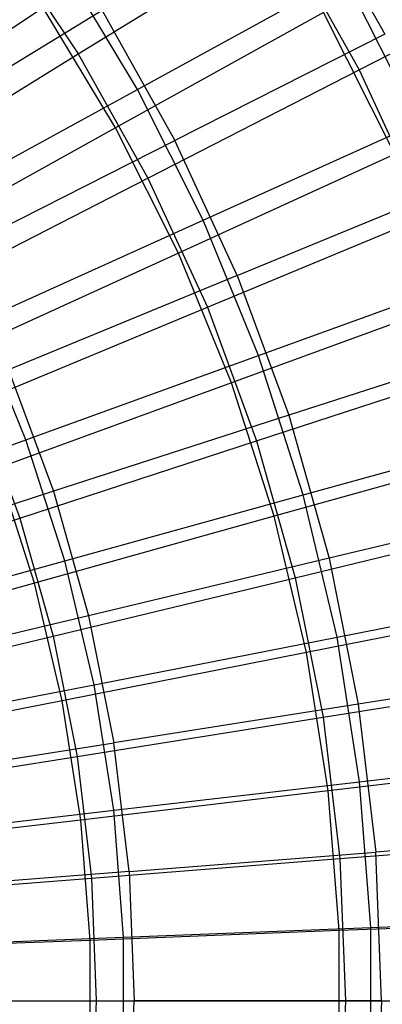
# Model space of a CAD drawing. Extents: x 0.05 to 6.09, y -3 to 3.03.
# Tile 87 of 124: x 4.32 to 4.62, y 0.01 to 0.83. Entities that reach past the tile are written whole.
import ezdxf

# ---------------------------------------------------------------- set-up
doc = ezdxf.new("R2010")
doc.units = 0
doc.header["$MEASUREMENT"] = 0
doc.layers.get('0').update_dxf_attribs({"color": 13, "linetype": 'CONTINUOUS'})

# ---------------------------------------------------------------- blocks, each defined once
blk = doc.blocks.new('GRUPUJ_1')
at = {"color": 0}
for p, q in [((4.50402, 3.93874, 0.68189), (4.57171, 3.81787, 0.68139)), ((4.50402, 3.93874, 0.68189), (4.57171, 3.81787, 0.68139)), ((4.31783, 3.8015, 5.77324), (4.48522, 3.90469, 5.63763)), ((4.31783, 3.8015, 5.77324), (4.48522, 3.90469, 5.63763)), ((4.48522, 3.90469, 5.63763), (4.55041, 3.78829, 5.63715)), ((4.48522, 3.90469, 5.63763), (4.55041, 3.78829, 5.63715)), ((4.25233, 3.89954, 5.77373), (4.31783, 3.8015, 5.77324)), ((4.25233, 3.89954, 5.77373), (4.31783, 3.8015, 5.77324)), ((4.36698, 3.77214, 0.48169), (4.30434, 3.87594, 0.48215)), ((4.36698, 3.77214, 0.48169), (4.30434, 3.87594, 0.48215)), ((4.55041, 3.78829, 5.63715), (4.71556, 3.87301, 5.4868)), ((4.55041, 3.78829, 5.63715), (4.71556, 3.87301, 5.4868)), ((4.36698, 3.77214, 0.48169), (4.53842, 3.86619, 0.61521)), ((4.36698, 3.77214, 0.48169), (4.53842, 3.86619, 0.61521)), ((4.5996, 3.74436, 0.61476), (4.53842, 3.86619, 0.61521)), ((4.5996, 3.74436, 0.61476), (4.53842, 3.86619, 0.61521)), ((4.28873, 3.83957, 5.83356), (4.11651, 3.72574, 5.94954)), ((4.28873, 3.83957, 5.83356), (4.11651, 3.72574, 5.94954)), ((4.33767, 3.83743, 0.54362), (4.16279, 3.73082, 0.42069)), ((4.33767, 3.83743, 0.54362), (4.16279, 3.73082, 0.42069)), ((4.34871, 3.74017, 5.83311), (4.28873, 3.83957, 5.83356)), ((4.34871, 3.74017, 5.83311), (4.28873, 3.83957, 5.83356)), ((4.33767, 3.83743, 0.54362), (4.39792, 3.72985, 0.54317)), ((4.33767, 3.83743, 0.54362), (4.39792, 3.72985, 0.54317)), ((4.52106, 3.8358, 5.70189), (4.34871, 3.74017, 5.83311)), ((4.52106, 3.8358, 5.70189), (4.34871, 3.74017, 5.83311)), ((4.58005, 3.71833, 5.70146), (4.52106, 3.8358, 5.70189)), ((4.58005, 3.71833, 5.70146), (4.52106, 3.8358, 5.70189)), ((4.57171, 3.81787, 0.68139), (4.39792, 3.72985, 0.54317)), ((4.57171, 3.81787, 0.68139), (4.39792, 3.72985, 0.54317)), ((4.14203, 3.69323, 5.89336), (4.31783, 3.8015, 5.77324)), ((4.14203, 3.69323, 5.89336), (4.31783, 3.8015, 5.77324)), ((4.31783, 3.8015, 5.77324), (4.37544, 3.69863, 5.77281)), ((4.31783, 3.8015, 5.77324), (4.37544, 3.69863, 5.77281)), ((4.37544, 3.69863, 5.77281), (4.55041, 3.78829, 5.63715)), ((4.37544, 3.69863, 5.77281), (4.55041, 3.78829, 5.63715)), ((4.55041, 3.78829, 5.63715), (4.60626, 3.66713, 5.63673)), ((4.55041, 3.78829, 5.63715), (4.60626, 3.66713, 5.63673)), ((4.18726, 3.67347, 0.36323), (4.36698, 3.77214, 0.48169)), ((4.18726, 3.67347, 0.36323), (4.36698, 3.77214, 0.48169)), ((4.42138, 3.66381, 0.48128), (4.36698, 3.77214, 0.48169)), ((4.42138, 3.66381, 0.48128), (4.36698, 3.77214, 0.48169)), ((4.34871, 3.74017, 5.83311), (4.1682, 3.64009, 5.94915)), ((4.34871, 3.74017, 5.83311), (4.1682, 3.64009, 5.94915)), ((4.40082, 3.63642, 5.83273), (4.34871, 3.74017, 5.83311)), ((4.40082, 3.63642, 5.83273), (4.34871, 3.74017, 5.83311)), ((4.42138, 3.66381, 0.48128), (4.5996, 3.74436, 0.61476)), ((4.42138, 3.66381, 0.48128), (4.5996, 3.74436, 0.61476)), ((4.21521, 3.63722, 0.4203), (4.39792, 3.72985, 0.54317)), ((4.21521, 3.63722, 0.4203), (4.39792, 3.72985, 0.54317)), ((4.44954, 3.61787, 0.54279), (4.39792, 3.72985, 0.54317)), ((4.44954, 3.61787, 0.54279), (4.39792, 3.72985, 0.54317)), ((4.58005, 3.71833, 5.70146), (4.40082, 3.63642, 5.83273)), ((4.58005, 3.71833, 5.70146), (4.40082, 3.63642, 5.83273)), ((4.19169, 3.60455, 5.89299), (4.37544, 3.69863, 5.77281)), ((4.19169, 3.60455, 5.89299), (4.37544, 3.69863, 5.77281)), ((4.37544, 3.69863, 5.77281), (4.4248, 3.59156, 5.77245)), ((4.37544, 3.69863, 5.77281), (4.4248, 3.59156, 5.77245)), ((4.44954, 3.61787, 0.54279), (4.6297, 3.69207, 0.68096)), ((4.44954, 3.61787, 0.54279), (4.6297, 3.69207, 0.68096)), ((4.23456, 3.57929, 0.36288), (4.42138, 3.66381, 0.48128)), ((4.23456, 3.57929, 0.36288), (4.42138, 3.66381, 0.48128)), ((4.46723, 3.55158, 0.48094), (4.42138, 3.66381, 0.48128)), ((4.46723, 3.55158, 0.48094), (4.42138, 3.66381, 0.48128)), ((4.4248, 3.59156, 5.77245), (4.60626, 3.66713, 5.63673)), ((4.4248, 3.59156, 5.77245), (4.60626, 3.66713, 5.63673)), ((4.40082, 3.63642, 5.83273), (4.21309, 3.5507, 5.94882)), ((4.40082, 3.63642, 5.83273), (4.21309, 3.5507, 5.94882)), ((4.44473, 3.52894, 5.8324), (4.40082, 3.63642, 5.83273)), ((4.44473, 3.52894, 5.8324), (4.40082, 3.63642, 5.83273)), ((4.44954, 3.61787, 0.54279), (4.26013, 3.53979, 0.41997)), ((4.44954, 3.61787, 0.54279), (4.26013, 3.53979, 0.41997)), ((4.44954, 3.61787, 0.54279), (4.49222, 3.50219, 0.54247)), ((4.44954, 3.61787, 0.54279), (4.49222, 3.50219, 0.54247)), ((4.46723, 3.55158, 0.48094), (4.65116, 3.61816, 0.61438)), ((4.46723, 3.55158, 0.48094), (4.65116, 3.61816, 0.61438)), ((4.23424, 3.51226, 5.89267), (4.4248, 3.59156, 5.77245)), ((4.23424, 3.51226, 5.89267), (4.4248, 3.59156, 5.77245)), ((4.4248, 3.59156, 5.77245), (4.46561, 3.48094, 5.77214)), ((4.4248, 3.59156, 5.77245), (4.46561, 3.48094, 5.77214)), ((4.62976, 3.59664, 5.70109), (4.44473, 3.52894, 5.8324)), ((4.62976, 3.59664, 5.70109), (4.44473, 3.52894, 5.8324)), ((4.27442, 3.48172, 0.36258), (4.23456, 3.57929, 0.36288)), ((4.27442, 3.48172, 0.36258), (4.23456, 3.57929, 0.36288)), ((4.67765, 3.5621, 0.68061), (4.49222, 3.50219, 0.54247)), ((4.67765, 3.5621, 0.68061), (4.49222, 3.50219, 0.54247)), ((4.27442, 3.48172, 0.36258), (4.46723, 3.55158, 0.48094)), ((4.27442, 3.48172, 0.36258), (4.46723, 3.55158, 0.48094)), ((4.50424, 3.43614, 0.48067), (4.46723, 3.55158, 0.48094)), ((4.50424, 3.43614, 0.48067), (4.46723, 3.55158, 0.48094)), ((4.46561, 3.48094, 5.77214), (4.65244, 3.54197, 5.63639)), ((4.46561, 3.48094, 5.77214), (4.65244, 3.54197, 5.63639)), ((4.26013, 3.53979, 0.41997), (4.29726, 3.43914, 0.41969)), ((4.26013, 3.53979, 0.41997), (4.29726, 3.43914, 0.41969)), ((4.44473, 3.52894, 5.8324), (4.25093, 3.45809, 5.94854)), ((4.44473, 3.52894, 5.8324), (4.25093, 3.45809, 5.94854)), ((4.48017, 3.41839, 5.83214), (4.44473, 3.52894, 5.8324)), ((4.48017, 3.41839, 5.83214), (4.44473, 3.52894, 5.8324)), ((4.23424, 3.51226, 5.89267), (4.26942, 3.4169, 5.89241)), ((4.23424, 3.51226, 5.89267), (4.26942, 3.4169, 5.89241)), ((4.49222, 3.50219, 0.54247), (4.29726, 3.43914, 0.41969)), ((4.49222, 3.50219, 0.54247), (4.29726, 3.43914, 0.41969)), ((4.49222, 3.50219, 0.54247), (4.52568, 3.38351, 0.54222)), ((4.49222, 3.50219, 0.54247), (4.52568, 3.38351, 0.54222)), ((4.50424, 3.43614, 0.48067), (4.69278, 3.48834, 0.61407)), ((4.50424, 3.43614, 0.48067), (4.69278, 3.48834, 0.61407)), ((4.07381, 3.40899, 0.25996), (4.27442, 3.48172, 0.36258)), ((4.07381, 3.40899, 0.25996), (4.27442, 3.48172, 0.36258)), ((4.26942, 3.4169, 5.89241), (4.46561, 3.48094, 5.77214)), ((4.26942, 3.4169, 5.89241), (4.46561, 3.48094, 5.77214)), ((4.3066, 3.38136, 0.36234), (4.27442, 3.48172, 0.36258)), ((4.3066, 3.38136, 0.36234), (4.27442, 3.48172, 0.36258)), ((4.46561, 3.48094, 5.77214), (4.49761, 3.36746, 5.77191)), ((4.46561, 3.48094, 5.77214), (4.49761, 3.36746, 5.77191)), ((4.6699, 3.47147, 5.70079), (4.48017, 3.41839, 5.83214)), ((4.6699, 3.47147, 5.70079), (4.48017, 3.41839, 5.83214)), ((4.28147, 3.36284, 5.94831), (4.25093, 3.45809, 5.94854)), ((4.28147, 3.36284, 5.94831), (4.25093, 3.45809, 5.94854)), ((4.29726, 3.43914, 0.41969), (4.09393, 3.37333, 0.313)), ((4.29726, 3.43914, 0.41969), (4.09393, 3.37333, 0.313)), ((4.29726, 3.43914, 0.41969), (4.32638, 3.33588, 0.41948)), ((4.29726, 3.43914, 0.41969), (4.32638, 3.33588, 0.41948)), ((4.3066, 3.38136, 0.36234), (4.50424, 3.43614, 0.48067)), ((4.3066, 3.38136, 0.36234), (4.50424, 3.43614, 0.48067)), ((4.5322, 3.31818, 0.48046), (4.50424, 3.43614, 0.48067)), ((4.5322, 3.31818, 0.48046), (4.50424, 3.43614, 0.48067)), ((4.71525, 3.42877, 0.68033), (4.52568, 3.38351, 0.54222)), ((4.71525, 3.42877, 0.68033), (4.52568, 3.38351, 0.54222)), ((4.06501, 3.35024, 5.99649), (4.26942, 3.4169, 5.89241)), ((4.06501, 3.35024, 5.99649), (4.26942, 3.4169, 5.89241)), ((4.26942, 3.4169, 5.89241), (4.297, 3.31909, 5.89221)), ((4.26942, 3.4169, 5.89241), (4.297, 3.31909, 5.89221)), ((4.48017, 3.41839, 5.83214), (4.28147, 3.36284, 5.94831)), ((4.48017, 3.41839, 5.83214), (4.28147, 3.36284, 5.94831)), ((4.50695, 3.30542, 5.83194), (4.48017, 3.41839, 5.83214)), ((4.50695, 3.30542, 5.83194), (4.48017, 3.41839, 5.83214)), ((4.49761, 3.36746, 5.77191), (4.68865, 3.41356, 5.63612)), ((4.49761, 3.36746, 5.77191), (4.68865, 3.41356, 5.63612)), ((4.10095, 3.32433, 0.25976), (4.3066, 3.38136, 0.36234)), ((4.10095, 3.32433, 0.25976), (4.3066, 3.38136, 0.36234)), ((4.3309, 3.27881, 0.36216), (4.3066, 3.38136, 0.36234)), ((4.3309, 3.27881, 0.36216), (4.3066, 3.38136, 0.36234)), ((4.52568, 3.38351, 0.54222), (4.32638, 3.33588, 0.41948)), ((4.52568, 3.38351, 0.54222), (4.32638, 3.33588, 0.41948)), ((4.52568, 3.38351, 0.54222), (4.54974, 3.26258, 0.54204)), ((4.52568, 3.38351, 0.54222), (4.54974, 3.26258, 0.54204)), ((4.28147, 3.36284, 5.94831), (4.07491, 3.30513, 6.04866)), ((4.28147, 3.36284, 5.94831), (4.07491, 3.30513, 6.04866)), ((4.30454, 3.2655, 5.94814), (4.28147, 3.36284, 5.94831)), ((4.30454, 3.2655, 5.94814), (4.28147, 3.36284, 5.94831)), ((4.297, 3.31909, 5.89221), (4.49761, 3.36746, 5.77191)), ((4.297, 3.31909, 5.89221), (4.49761, 3.36746, 5.77191)), ((4.49761, 3.36746, 5.77191), (4.52061, 3.25182, 5.77174)), ((4.49761, 3.36746, 5.77191), (4.52061, 3.25182, 5.77174)), ((4.5322, 3.31818, 0.48046), (4.72422, 3.35569, 0.61383)), ((4.5322, 3.31818, 0.48046), (4.72422, 3.35569, 0.61383)), ((4.70021, 3.34357, 5.70057), (4.50695, 3.30542, 5.83194)), ((4.70021, 3.34357, 5.70057), (4.50695, 3.30542, 5.83194)), ((4.32638, 3.33588, 0.41948), (4.11851, 3.28617, 0.31282)), ((4.32638, 3.33588, 0.41948), (4.11851, 3.28617, 0.31282)), ((4.32638, 3.33588, 0.41948), (4.34731, 3.23066, 0.41932)), ((4.32638, 3.33588, 0.41948), (4.34731, 3.23066, 0.41932)), ((4.088, 3.26872, 5.99632), (4.297, 3.31909, 5.89221)), ((4.088, 3.26872, 5.99632), (4.297, 3.31909, 5.89221)), ((4.297, 3.31909, 5.89221), (4.31683, 3.2194, 5.89206)), ((4.297, 3.31909, 5.89221), (4.31683, 3.2194, 5.89206)), ((4.3309, 3.27881, 0.36216), (4.5322, 3.31818, 0.48046)), ((4.3309, 3.27881, 0.36216), (4.5322, 3.31818, 0.48046)), ((4.55093, 3.1984, 0.48032), (4.5322, 3.31818, 0.48046)), ((4.55093, 3.1984, 0.48032), (4.5322, 3.31818, 0.48046)), ((4.50695, 3.30542, 5.83194), (4.30454, 3.2655, 5.94814)), ((4.50695, 3.30542, 5.83194), (4.30454, 3.2655, 5.94814)), ((4.52488, 3.19072, 5.83181), (4.50695, 3.30542, 5.83194)), ((4.52488, 3.19072, 5.83181), (4.50695, 3.30542, 5.83194)), ((4.74227, 3.29291, 0.68013), (4.54974, 3.26258, 0.54204)), ((4.74227, 3.29291, 0.68013), (4.54974, 3.26258, 0.54204)), ((4.52061, 3.25182, 5.77174), (4.71467, 3.28272, 5.63593)), ((4.52061, 3.25182, 5.77174), (4.71467, 3.28272, 5.63593)), ((4.12145, 3.23783, 0.25961), (4.3309, 3.27881, 0.36216)), ((4.12145, 3.23783, 0.25961), (4.3309, 3.27881, 0.36216)), ((4.34718, 3.17469, 0.36204), (4.3309, 3.27881, 0.36216)), ((4.34718, 3.17469, 0.36204), (4.3309, 3.27881, 0.36216)), ((4.30454, 3.2655, 5.94814), (4.09413, 3.22403, 6.04852)), ((4.30454, 3.2655, 5.94814), (4.09413, 3.22403, 6.04852)), ((4.31999, 3.16667, 5.94803), (4.30454, 3.2655, 5.94814)), ((4.31999, 3.16667, 5.94803), (4.30454, 3.2655, 5.94814)), ((4.54974, 3.26258, 0.54204), (4.34731, 3.23066, 0.41932)), ((4.54974, 3.26258, 0.54204), (4.34731, 3.23066, 0.41932)), ((4.54974, 3.26258, 0.54204), (4.56423, 3.14013, 0.54193)), ((4.54974, 3.26258, 0.54204), (4.56423, 3.14013, 0.54193)), ((4.31683, 3.2194, 5.89206), (4.52061, 3.25182, 5.77174)), ((4.31683, 3.2194, 5.89206), (4.52061, 3.25182, 5.77174)), ((4.52061, 3.25182, 5.77174), (4.53447, 3.13473, 5.77163)), ((4.52061, 3.25182, 5.77174), (4.53447, 3.13473, 5.77163)), ((4.13618, 3.19735, 0.31269), (4.34731, 3.23066, 0.41932)), ((4.13618, 3.19735, 0.31269), (4.34731, 3.23066, 0.41932)), ((4.35992, 3.12412, 0.41923), (4.34731, 3.23066, 0.41932)), ((4.35992, 3.12412, 0.41923), (4.34731, 3.23066, 0.41932)), ((4.10453, 3.18566, 5.9962), (4.31683, 3.2194, 5.89206)), ((4.10453, 3.18566, 5.9962), (4.31683, 3.2194, 5.89206)), ((4.31683, 3.2194, 5.89206), (4.32878, 3.11847, 5.89197)), ((4.31683, 3.2194, 5.89206), (4.32878, 3.11847, 5.89197)), ((4.55093, 3.1984, 0.48032), (4.74528, 3.221, 0.61368)), ((4.55093, 3.1984, 0.48032), (4.74528, 3.221, 0.61368)), ((4.72052, 3.2137, 5.70042), (4.52488, 3.19072, 5.83181)), ((4.72052, 3.2137, 5.70042), (4.52488, 3.19072, 5.83181)), ((4.34718, 3.17469, 0.36204), (4.55093, 3.1984, 0.48032)), ((4.34718, 3.17469, 0.36204), (4.55093, 3.1984, 0.48032)), ((4.56033, 3.07753, 0.48025), (4.55093, 3.1984, 0.48032)), ((4.56033, 3.07753, 0.48025), (4.55093, 3.1984, 0.48032)), ((4.52488, 3.19072, 5.83181), (4.31999, 3.16667, 5.94803)), ((4.52488, 3.19072, 5.83181), (4.31999, 3.16667, 5.94803)), ((4.53388, 3.07497, 5.83174), (4.52488, 3.19072, 5.83181)), ((4.53388, 3.07497, 5.83174), (4.52488, 3.19072, 5.83181)), ((4.13519, 3.15, 0.25951), (4.34718, 3.17469, 0.36204)), ((4.13519, 3.15, 0.25951), (4.34718, 3.17469, 0.36204)), ((4.35535, 3.06961, 0.36198), (4.34718, 3.17469, 0.36204)), ((4.35535, 3.06961, 0.36198), (4.34718, 3.17469, 0.36204)), ((4.31999, 3.16667, 5.94803), (4.10701, 3.14169, 6.04842)), ((4.31999, 3.16667, 5.94803), (4.10701, 3.14169, 6.04842)), ((4.32775, 3.06694, 5.94797), (4.31999, 3.16667, 5.94803)), ((4.32775, 3.06694, 5.94797), (4.31999, 3.16667, 5.94803)), ((4.53447, 3.13473, 5.77163), (4.73035, 3.15023, 5.63581)), ((4.53447, 3.13473, 5.77163), (4.73035, 3.15023, 5.63581)), ((4.75856, 3.15534, 0.68001), (4.56423, 3.14013, 0.54193)), ((4.75856, 3.15534, 0.68001), (4.56423, 3.14013, 0.54193)), ((4.32878, 3.11847, 5.89197), (4.53447, 3.13473, 5.77163)), ((4.32878, 3.11847, 5.89197), (4.53447, 3.13473, 5.77163)), ((4.35992, 3.12412, 0.41923), (4.56423, 3.14013, 0.54193)), ((4.35992, 3.12412, 0.41923), (4.56423, 3.14013, 0.54193)), ((4.53447, 3.13473, 5.77163), (4.5391, 3.01692, 5.7716)), ((4.53447, 3.13473, 5.77163), (4.5391, 3.01692, 5.7716)), ((4.56907, 3.01692, 0.5419), (4.56423, 3.14013, 0.54193)), ((4.56907, 3.01692, 0.5419), (4.56423, 3.14013, 0.54193)), ((4.11448, 3.10155, 5.99612), (4.32878, 3.11847, 5.89197)), ((4.11448, 3.10155, 5.99612), (4.32878, 3.11847, 5.89197)), ((4.35992, 3.12412, 0.41923), (4.14682, 3.10741, 0.31261)), ((4.35992, 3.12412, 0.41923), (4.14682, 3.10741, 0.31261)), ((4.32878, 3.11847, 5.89197), (4.33277, 3.01692, 5.89194)), ((4.32878, 3.11847, 5.89197), (4.33277, 3.01692, 5.89194)), ((4.35992, 3.12412, 0.41923), (4.36413, 3.01692, 0.4192)), ((4.35992, 3.12412, 0.41923), (4.36413, 3.01692, 0.4192)), ((4.56033, 3.07753, 0.48025), (4.75585, 3.08508, 0.6136)), ((4.56033, 3.07753, 0.48025), (4.75585, 3.08508, 0.6136)), ((4.35535, 3.06961, 0.36198), (4.56033, 3.07753, 0.48025)), ((4.35535, 3.06961, 0.36198), (4.56033, 3.07753, 0.48025)), ((4.73071, 3.08264, 5.70034), (4.53388, 3.07497, 5.83174)), ((4.73071, 3.08264, 5.70034), (4.53388, 3.07497, 5.83174)), ((4.56033, 2.9563, 0.48025), (4.56033, 3.07753, 0.48025)), ((4.56033, 2.9563, 0.48025), (4.56033, 3.07753, 0.48025)), ((4.14208, 3.06137, 0.25946), (4.35535, 3.06961, 0.36198)), ((4.14208, 3.06137, 0.25946), (4.35535, 3.06961, 0.36198)), ((4.53388, 3.07497, 5.83174), (4.32775, 3.06694, 5.94797)), ((4.53388, 3.07497, 5.83174), (4.32775, 3.06694, 5.94797)), ((4.35535, 2.96422, 0.36198), (4.35535, 3.06961, 0.36198)), ((4.35535, 2.96422, 0.36198), (4.35535, 3.06961, 0.36198)), ((4.53388, 2.95887, 5.83174), (4.53388, 3.07497, 5.83174)), ((4.53388, 2.95887, 5.83174), (4.53388, 3.07497, 5.83174)), ((4.32775, 3.06694, 5.94797), (4.11347, 3.05859, 6.04837)), ((4.32775, 3.06694, 5.94797), (4.11347, 3.05859, 6.04837)), ((4.32775, 2.9669, 5.94797), (4.32775, 3.06694, 5.94797)), ((4.32775, 2.9669, 5.94797), (4.32775, 3.06694, 5.94797)), ((4.1178, 3.01692, 5.9961), (4.33277, 3.01692, 5.89194)), ((4.1178, 3.01692, 5.9961), (4.33277, 3.01692, 5.89194)), ((4.15038, 3.01692, 0.31259), (4.36413, 3.01692, 0.4192)), ((4.15038, 3.01692, 0.31259), (4.36413, 3.01692, 0.4192)), ((4.33277, 3.01692, 5.89194), (4.32878, 2.91536, 5.89197)), ((4.33277, 3.01692, 5.89194), (4.32878, 2.91536, 5.89197)), ((4.33277, 3.01692, 5.89194), (4.5391, 3.01692, 5.7716)), ((4.33277, 3.01692, 5.89194), (4.5391, 3.01692, 5.7716)), ((4.35992, 2.90972, 0.41923), (4.36413, 3.01692, 0.4192)), ((4.35992, 2.90972, 0.41923), (4.36413, 3.01692, 0.4192)), ((4.56907, 3.01692, 0.5419), (4.36413, 3.01692, 0.4192)), ((4.56907, 3.01692, 0.5419), (4.36413, 3.01692, 0.4192)), ((4.5391, 3.01692, 5.7716), (4.53447, 2.8991, 5.77163)), ((4.5391, 3.01692, 5.7716), (4.53447, 2.8991, 5.77163)), ((4.5391, 3.01692, 5.7716), (4.73559, 3.01692, 5.63578)), ((4.5391, 3.01692, 5.7716), (4.73559, 3.01692, 5.63578)), ((4.56907, 3.01692, 0.5419), (4.56423, 2.89371, 0.54193)), ((4.56907, 3.01692, 0.5419), (4.56423, 2.89371, 0.54193)), ((4.56907, 3.01692, 0.5419), (4.76399, 3.01692, 0.67997)), ((4.56907, 3.01692, 0.5419), (4.76399, 3.01692, 0.67997))]:
    blk.add_line(p, q, dxfattribs=at)

msp = doc.modelspace()

# ---------------------------------------------------------------- block references
at = {"color": 0}
msp.add_blockref('GRUPUJ_1', (0.05452, -3.0046, 0.05645), dxfattribs=at)

doc.saveas('drawing.dxf')
